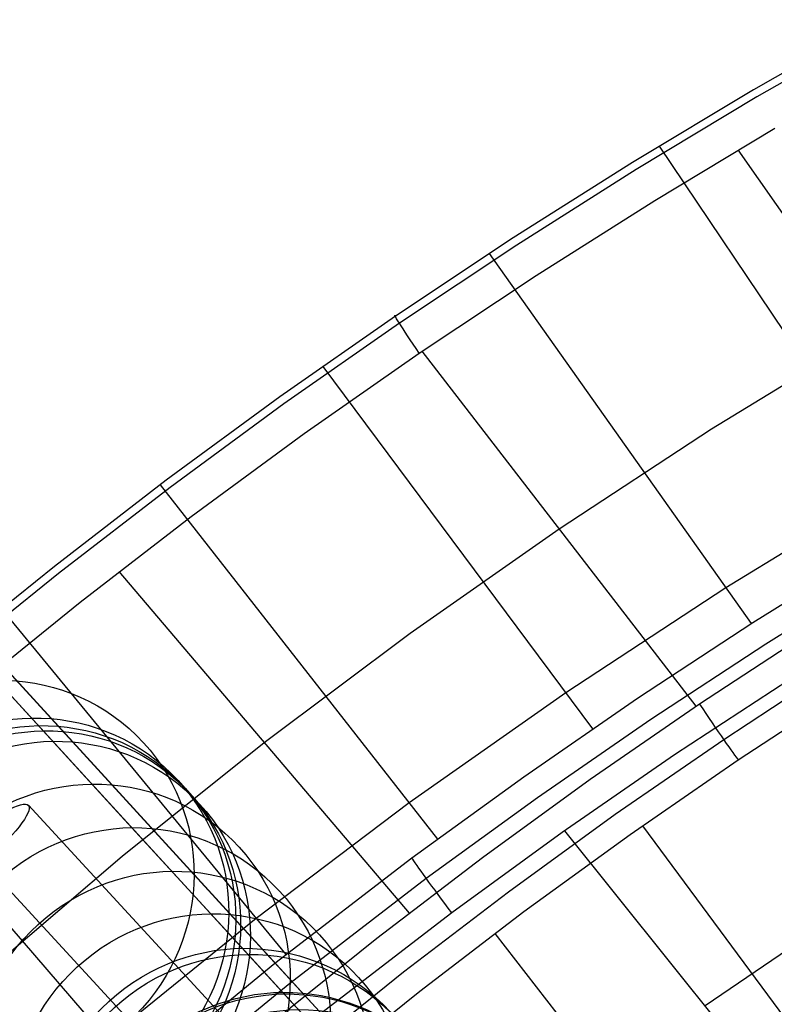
# Model space of a CAD drawing. Extents: x -274 to 274, y -220 to 276.
# Tile 85 of 164: x -189 to -163, y 206 to 240. Entities that reach past the tile are written whole.
import ezdxf

# ---------------------------------------------------------------- set-up
doc = ezdxf.new("R2010")
doc.units = 0
doc.layers.add('PREDEFINITO', color=7, linetype='CONTINUOUS')

msp = doc.modelspace()

# ---------------------------------------------------------------- linework, layer by layer
at = {"layer": 'PREDEFINITO'}
for p, q in [((-158.989, 239.936, 753.372), (-163.273, 237.488, 753.3)), ((-158.871, 239.682, 754.877), (-163.152, 237.236, 754.805)), ((-163.273, 237.488, 753.3), (-167.502, 234.945, 753.221)), ((-163.152, 237.236, 754.805), (-167.378, 234.694, 754.725)), ((-166.728, 233.613, 755.592), (-162.526, 236.141, 755.672)), ((-166.573, 235.516, 753.239), (-157.698, 222.316, 678.512)), ((-154.81, 222.523, 758.997), (-163.806, 235.384, 755.649)), ((-167.502, 234.945, 753.221), (-171.674, 232.308, 753.133)), ((-167.378, 234.694, 754.725), (-171.546, 232.058, 754.637)), ((-170.873, 230.991, 755.504), (-166.728, 233.613, 755.592)), ((-204.523, 232.991, 1), (-176.779, 202.715, 261.006)), ((-171.674, 232.308, 753.133), (-175.784, 229.575, 753.036)), ((-171.546, 232.058, 754.637), (-175.653, 229.327, 754.54)), ((-172.514, 231.76, 753.113), (-163.356, 218.823, 678.605)), ((-174.957, 228.275, 755.407), (-170.873, 230.991, 755.504)), ((-175.784, 229.575, 753.036), (-179.828, 226.751, 752.929)), ((-175.653, 229.327, 754.54), (-179.693, 226.504, 754.434)), ((-164.738, 225.628, 757.211), (-159.308, 228.953, 757.323)), ((-178.975, 225.467, 755.301), (-174.957, 228.275, 755.407)), ((-165.272, 215.933, 758.759), (-174.854, 228.345, 755.41)), ((-178.33, 227.812, 752.97), (-168.9, 215.147, 678.708)), ((-188.104, 215.073, 672.924), (-199.016, 226.982, 748.908)), ((-179.828, 226.751, 752.929), (-183.804, 223.832, 752.813)), ((-179.693, 226.504, 754.434), (-183.667, 223.586, 754.318)), ((-197.396, 225.944, 1), (-169.797, 195.825, 259.668)), ((-170.063, 222.139, 757.084), (-164.738, 225.628, 757.211)), ((-182.926, 222.565, 755.184), (-178.975, 225.467, 755.301)), ((-183.804, 223.832, 752.813), (-187.711, 220.821, 752.686)), ((-183.667, 223.586, 754.318), (-187.571, 220.576, 754.19)), ((-184.016, 223.673, 752.806), (-174.325, 211.288, 678.824)), ((-158.535, 223.56, 685.554), (-164.243, 220.076, 685.824)), ((-186.807, 219.572, 755.057), (-182.926, 222.565, 755.184)), ((-175.277, 218.485, 756.94), (-170.063, 222.139, 757.084)), ((-163.298, 218.86, 678.604), (-159.202, 221.412, 678.535)), ((-187.711, 220.821, 752.686), (-191.546, 217.717, 752.547)), ((-162.847, 218.119, 677.342), (-158.766, 220.662, 677.274)), ((-187.571, 220.576, 754.19), (-191.402, 217.474, 754.051)), ((-175.3, 208.701, 758.451), (-185.446, 220.639, 755.103)), ((-181.201, 208.27, 674.942), (-192.119, 220.184, 750.964)), ((-164.243, 220.076, 685.824), (-169.839, 216.407, 686.1)), ((-190.617, 216.487, 754.918), (-186.807, 219.572, 755.057)), ((-189.561, 219.343, 752.621), (-179.623, 207.248, 678.952)), ((-167.334, 216.211, 678.678), (-163.298, 218.86, 678.604)), ((-180.373, 214.67, 756.777), (-175.277, 218.485, 756.94)), ((-161.273, 218.559, 758.858), (-165.159, 216.009, 758.762)), ((-166.867, 215.481, 677.417), (-162.847, 218.119, 677.342)), ((-160.458, 217.294, 758.58), (-164.314, 214.764, 758.483)), ((-162.04, 216.849, 677.063), (-166.031, 214.23, 677.137)), ((-163.807, 214.06, 757.222), (-159.969, 216.577, 757.318)), ((-169.839, 216.407, 686.1), (-175.315, 212.553, 686.382)), ((-171.307, 213.468, 678.758), (-167.334, 216.211, 678.678)), ((-165.159, 216.009, 758.762), (-168.984, 213.369, 758.655)), ((-170.824, 212.748, 677.497), (-166.867, 215.481, 677.417)), ((-185.001, 211.688, 648.463), (-188.104, 215.073, 672.924)), ((-185.344, 210.694, 756.594), (-180.373, 214.67, 756.777)), ((-164.314, 214.764, 758.483), (-168.109, 212.144, 758.376)), ((-166.031, 214.23, 677.137), (-169.958, 211.517, 677.218)), ((-167.583, 211.454, 757.115), (-163.807, 214.06, 757.222)), ((-175.213, 210.63, 678.845), (-171.307, 213.468, 678.758)), ((-168.984, 213.369, 758.655), (-172.745, 210.637, 758.538)), ((-174.715, 209.921, 677.583), (-170.824, 212.748, 677.497)), ((-181.244, 204.464, 726.427), (-188.621, 212.47, 724.729)), ((-175.315, 212.553, 686.382), (-180.664, 208.515, 686.668)), ((-168.109, 212.144, 758.376), (-171.84, 209.434, 758.259)), ((-167.153, 211.757, 757.127), (-157.769, 199.059, 682.866)), ((-180.939, 207.254, 610.616), (-185.001, 211.688, 648.463)), ((-169.958, 211.517, 677.218), (-173.82, 208.711, 677.304)), ((-171.296, 208.758, 756.998), (-167.583, 211.454, 757.115)), ((-160.068, 199.34, 680.525), (-169.87, 211.579, 677.216)), ((-183.344, 203.053, 728.898), (-190.89, 211.243, 727.16)), ((-190.183, 206.559, 756.389), (-185.344, 210.694, 756.594)), ((-182.822, 202.486, 723.957), (-190.184, 210.477, 722.262)), ((-180.006, 206.945, 678.962), (-175.213, 210.63, 678.845)), ((-172.745, 210.637, 758.538), (-176.439, 207.816, 758.41)), ((-190.792, 209.992, 722.378), (-184.785, 203.028, 679.094)), ((-179.487, 206.25, 677.701), (-174.715, 209.921, 677.583)), ((-171.84, 209.434, 758.259), (-175.505, 206.635, 758.131)), ((-173.82, 208.711, 677.304), (-178.556, 205.067, 677.422)), ((-174.942, 205.975, 756.87), (-171.296, 208.758, 756.998)), ((-159.85, 208.941, 678.765), (-164.969, 205.459, 678.871)), ((-180.664, 208.515, 686.668), (-185.876, 204.293, 686.957)), ((-178.056, 204.838, 650.147), (-181.201, 208.27, 674.942)), ((-172.32, 207.99, 756.963), (-162.663, 195.581, 682.981)), ((-176.439, 207.816, 758.41), (-180.063, 204.905, 758.27)), ((-177.071, 203.033, 567.536), (-180.939, 207.254, 610.616)), ((-184.684, 203.114, 679.091), (-180.006, 206.945, 678.962)), ((-175.505, 206.635, 758.131), (-179.101, 203.749, 757.991)), ((-184.145, 202.434, 677.83), (-179.487, 206.25, 677.701)), ((-178.519, 203.104, 756.73), (-174.942, 205.975, 756.87))]:
    msp.add_line(p, q, dxfattribs=at)
at = {"layer": 'PREDEFINITO', "extrusion": (-0.14052, 0.153351, 0.97813)}
msp.add_circle((-1.92, -134.243, 729.193), 7, dxfattribs=at)
at = {"layer": 'PREDEFINITO', "extrusion": (-0.140461, 0.153286, 0.978148)}
msp.add_circle((-1.92, -134.308, 720.542), 7, dxfattribs=at)
at = {"layer": 'PREDEFINITO', "extrusion": (-0.13977, 0.152533, 0.978365)}
msp.add_circle((-1.92, -135.059, 718.656), 7, dxfattribs=at)
at = {"layer": 'PREDEFINITO', "extrusion": (-0.137858, 0.150446, 0.978959)}
msp.add_circle((-1.92, -137.135, 717.054), 7, dxfattribs=at)
at = {"layer": 'PREDEFINITO', "extrusion": (-0.134261, 0.14652, 0.980054)}
msp.add_circle((-1.92, -141.025, 713.812), 7, dxfattribs=at)
at = {"layer": 'PREDEFINITO', "extrusion": (-0.123218, 0.134469, 0.983227)}
msp.add_circle((-1.92, -152.807, 700.603), 7, dxfattribs=at)
at = {"layer": 'PREDEFINITO', "extrusion": (-0.115075, 0.125583, 0.985387)}
msp.add_circle((-1.92, -161.306, 686.86), 7, dxfattribs=at)
at = {"layer": 'PREDEFINITO', "extrusion": (0.633714, -0.746756, 0.201894)}
msp.add_circle((-8.841, 767.135, -131.877), 2.502, dxfattribs=at)
at = {"layer": 'PREDEFINITO', "extrusion": (-0.108632, 0.118551, 0.986988)}
msp.add_circle((-1.92, -167.882, 672.725), 7, dxfattribs=at)
at = {"layer": 'PREDEFINITO', "extrusion": (-0.103177, 0.112598, 0.988269)}
msp.add_circle((-1.92, -173.325, 658.4), 7, dxfattribs=at)
at = {"layer": 'PREDEFINITO', "extrusion": (0.105776, -0.115435, 0.987667)}
msp.add_circle((1.92, 301.127, 173.745), 7, dxfattribs=at)
at = {"layer": 'PREDEFINITO', "extrusion": (-0.098233, 0.107203, 0.989372)}
msp.add_circle((-1.92, -178.145, 644.119), 7, dxfattribs=at)
at = {"layer": 'PREDEFINITO', "extrusion": (-0.093417, 0.101947, 0.990394)}
msp.add_circle((-1.92, -182.733, 630.127), 7, dxfattribs=at)
at = {"layer": 'PREDEFINITO', "extrusion": (0.105686, -0.115336, 0.987688)}
msp.add_circle((1.92, 301.103, 187.628), 7, dxfattribs=at)
at = {"layer": 'PREDEFINITO', "extrusion": (-0.090976, 0.099283, 0.990892)}
msp.add_circle((-1.92, -185.019, 623.42), 7, dxfattribs=at)
at = {"layer": 'PREDEFINITO', "extrusion": (-0.826122, -0.563109, -0.020758)}
msp.add_arc((-286.749, 753.62, 0.312), 2, 102.0054, 192.002, dxfattribs=at)
at = {"layer": 'PREDEFINITO', "extrusion": (0.829538, 0.558021, 0.021887)}
msp.add_arc((270.999, 756.984, 0.139), 2, 78.0011, 167.9964, dxfattribs=at)
at = {"layer": 'PREDEFINITO', "extrusion": (0.801829, 0.597258, -0.018791)}
msp.add_arc((271.629, 678.864, -27.447), 2, 258.0074, 348.002, dxfattribs=at)

doc.saveas('drawing.dxf')
